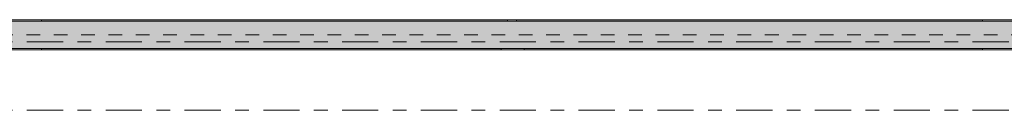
# Model space of a CAD drawing. Header units: metres. Extents: x -3.6 to 65.4, y -11 to 16.8.
# Tile 157 of 178: x 47.33 to 54.53, y 5.35 to 6.01. Entities that reach past the tile are written whole.
import ezdxf

# ---------------------------------------------------------------- set-up
doc = ezdxf.new("R2010")
doc.units = ezdxf.units.M
doc.header["$MEASUREMENT"] = 0
doc.linetypes.add('Achse', pattern=[0.2, 0.1, -0.05, 0, -0.05])
doc.linetypes.add('Strichlinie doppelt', pattern=[0.546806, 0.264583, -0.105833, 0.070556, -0.105833])
doc.layers.add('451 - Universal.Achsen Raster', color=7, linetype='Continuous')
doc.layers.add('608 - Struktur.Träger', color=7, linetype='Continuous')
pattern_1 = [(45, (0, 0), (-0.01767767, 0.01767767), [0, -0.025])]

msp = doc.modelspace()

# ---------------------------------------------------------------- hatches: boundary and pattern name
at = {"layer": '608 - Struktur.Träger', "linetype": 'Continuous', "lineweight": 0, "true_color": 0x000000}
h = msp.add_hatch(dxfattribs=at)
h.set_pattern_fill('Beton__Stahlbeton_0001', color=18, style=0, pattern_type=2)
h.set_pattern_definition([(45, (0, 0), (-0.08485281, 0.08485281), []), (45, (-0.04243, 0.04243), (-0.08485281, 0.08485281), [0.09, -0.03])])
h.paths.add_polyline_path([(0.69, 6), (0.38, 6), (0.38, 5.8), (0.69, 5.8), (7.57, 5.8), (7.89, 5.8), (11.17, 5.8), (11.49, 5.8), (18.37, 5.8), (18.69, 5.8), (22.06, 5.8), (22.19, 5.8), (25.57, 5.8), (25.89, 5.8), (32.77, 5.8), (33.09, 5.8), (36.465, 5.8), (36.605, 5.8), (39.97, 5.8), (40.29, 5.8), (47.17, 5.8), (47.49, 5.8), (50.85, 5.8), (51.02, 5.8), (54.37, 5.8), (54.69, 5.8), (58.07, 5.8), (58.205, 5.8), (61.57, 5.8), (61.88, 5.8), (61.88, 6), (61.57, 6), (54.69, 6), (54.37, 6), (50.9625, 6), (50.8975, 6), (47.49, 6), (47.17, 6), (40.29, 6), (39.97, 6), (33.09, 6), (25.57, 6), (18.69, 6), (18.37, 6), (14.945, 6), (14.88, 6), (11.49, 6), (11.17, 6), (7.89, 6), (7.57, 6)])
h = msp.add_hatch(dxfattribs=at)
h.set_pattern_fill('Gips_0001', color=18, style=0, pattern_type=2)
h.set_pattern_definition(pattern_1)
h.paths.add_polyline_path([(47.49, 6), (50.8975, 6), (50.8975, 6.01), (47.49, 6.01)])
h = msp.add_hatch(dxfattribs=at)
h.set_pattern_fill('Gips_0001', color=18, style=0, pattern_type=2)
h.set_pattern_definition(pattern_1)
h.paths.add_polyline_path([(50.9625, 6.01), (50.9625, 6), (54.37, 6), (54.37, 6.01)])
h = msp.add_hatch(dxfattribs=at)
h.set_pattern_fill('Gips_0001', color=18, style=0, pattern_type=2)
h.set_pattern_definition(pattern_1)
h.paths.add_polyline_path([(47.49, 5.8), (47.49, 5.79), (50.85, 5.79), (50.85, 5.8)])
h = msp.add_hatch(dxfattribs=at)
h.set_pattern_fill('Gips_0001', color=18, style=0, pattern_type=2)
h.set_pattern_definition(pattern_1)
h.paths.add_polyline_path([(54.37, 5.8), (51.02, 5.8), (51.02, 5.79), (54.37, 5.79)])

# ---------------------------------------------------------------- linework, layer by layer
at = {"layer": '451 - Universal.Achsen Raster', "color": 160, "linetype": 'Strichlinie doppelt', "lineweight": 9, "true_color": 0x3232ff}
for p, q in [((64.935, 5.85), (-3.175, 5.85)), ((64.935, 5.35), (-3.175, 5.35))]:
    msp.add_line(p, q, dxfattribs=at)
at = {"layer": '608 - Struktur.Träger', "color": 7, "linetype": 'Continuous', "lineweight": 13}
for p, q in [((0.38, 6.01), (61.88, 6.01)), ((47.49, 6), (47.17, 6)), ((50.8975, 6), (47.49, 6)), ((50.9625, 6), (50.8975, 6)), ((54.37, 6), (50.9625, 6)), ((54.69, 6), (54.37, 6)), ((0.38, 5.79), (61.88, 5.79))]:
    msp.add_line(p, q, dxfattribs=at)
at = {"layer": '608 - Struktur.Träger', "color": 7, "linetype": 'Continuous', "lineweight": 5}
for p, q in [((47.49, 6.01), (47.49, 6)), ((50.8975, 6.01), (47.49, 6.01)), ((50.8975, 6.01), (50.8975, 6)), ((50.9625, 6.01), (50.9625, 6)), ((54.37, 6.01), (50.9625, 6.01)), ((54.37, 6.01), (54.37, 6)), ((47.49, 5.8), (47.49, 5.79)), ((50.85, 5.79), (47.49, 5.79)), ((50.85, 5.8), (50.85, 5.79)), ((51.02, 5.8), (51.02, 5.79)), ((54.37, 5.79), (51.02, 5.79)), ((54.37, 5.8), (54.37, 5.79))]:
    msp.add_line(p, q, dxfattribs=at)
at = {"layer": '608 - Struktur.Träger', "color": 7, "linetype": 'Achse', "lineweight": 9}
msp.add_line((0.38, 5.9), (61.88, 5.9), dxfattribs=at)
at = {"layer": '608 - Struktur.Träger', "color": 7, "linetype": 'Continuous', "lineweight": 13, "flags": 128}
msp.add_lwpolyline([(61.88, 5.8), (61.57, 5.8), (58.205, 5.8), (58.07, 5.8), (54.69, 5.8), (54.37, 5.8), (51.02, 5.8), (50.85, 5.8), (47.49, 5.8), (47.17, 5.8), (40.29, 5.8), (39.97, 5.8), (36.605, 5.8), (36.465, 5.8), (33.09, 5.8), (32.77, 5.8), (25.89, 5.8)], dxfattribs=at)

doc.saveas('drawing.dxf')
